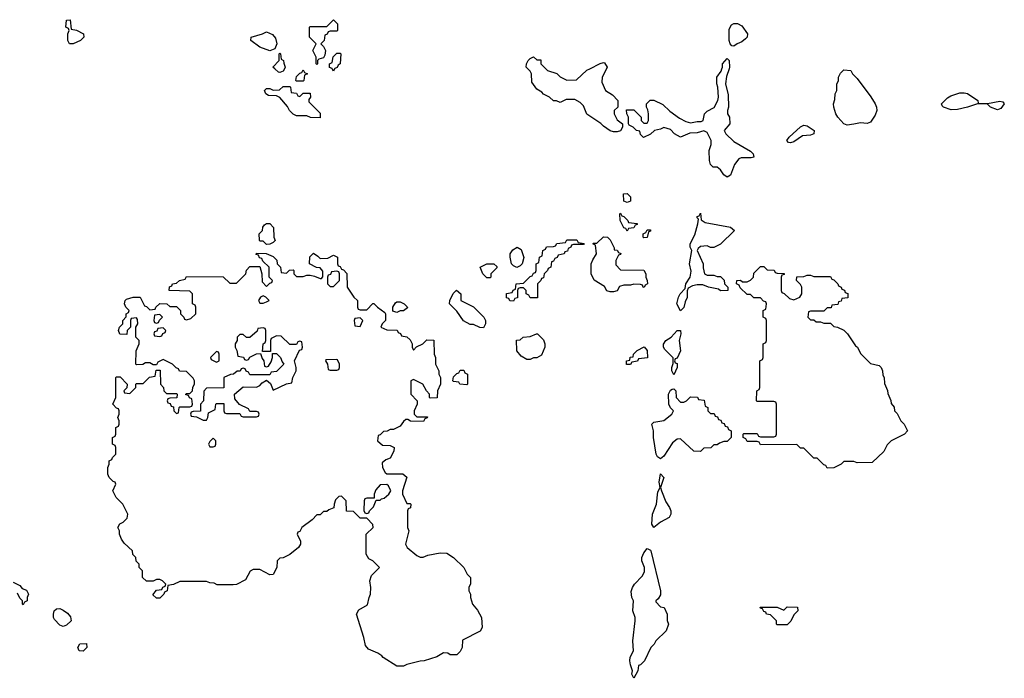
# Model space of a CAD drawing. Header units: inches. Extents: x 2701622 to 2964296, y 496201 to 720542.
# Tile 172 of 256: x 2761850 to 2767751, y 706346 to 710294. Entities that reach past the tile are written whole.
import ezdxf

# ---------------------------------------------------------------- set-up
doc = ezdxf.new("R2010")
doc.units = ezdxf.units.IN
doc.header["$MEASUREMENT"] = 0
doc.layers.add('C7760', color=7, linetype='Continuous')
doc.layers.add('C7761', color=7, linetype='Continuous')

msp = doc.modelspace()

# ---------------------------------------------------------------- linework, layer by layer
at = {"layer": 'C7760', "color": 4, "elevation": 16}
for points in [[(2763437, 710000), (2763430, 709986), (2763410, 709978), (2763400.4, 709980.4), (2763378.9, 710000)], [(2763737, 710000), (2763730, 709986), (2763723, 710000)], [(2765367, 710000), (2765342, 709950), (2765339.6, 709919.6), (2765362, 709870), (2765403.6, 709843.6), (2765434, 709810), (2765434, 709770), (2765414, 709750), (2765414, 709730), (2765430, 709694), (2765462, 709670), (2765462, 709650), (2765450, 709628.7), (2765430, 709622), (2765410, 709622), (2765390, 709628.7), (2765350, 709655.3), (2765332.7, 709672.7), (2765250, 709728), (2765230, 709778), (2765210, 709798), (2765176.4, 709816.4), (2765125.4, 709814.6), (2765090, 709798), (2765067.3, 709807.3), (2765048.4, 709808.4), (2765026, 709830), (2764990, 709848), (2764980.4, 709860.4), (2764950, 709878), (2764920.4, 709920.4), (2764918, 709970), (2764910, 709986), (2764896, 710000)], [(2765004, 710000), (2765014, 709990), (2765070, 709971.3), (2765090, 709952), (2765130, 709932), (2765187.3, 709932.7), (2765249.1, 709990.9), (2765267.3, 710000)], [(2766101.4, 710000), (2766086.4, 709953.6), (2766081, 709910), (2766096.9, 709843.1), (2766098, 709770), (2766091.3, 709750), (2766091.3, 709730), (2766104.7, 709710), (2766106, 709670), (2766072, 709630), (2766082, 709610), (2766130, 709564.7), (2766230, 709506), (2766246, 709490), (2766250.7, 709470), (2766234.8, 709465.2), (2766173.7, 709466.3), (2766160.5, 709459.5), (2766134.6, 709425.4), (2766110, 709362), (2766090, 709349.2), (2766070, 709364), (2766050, 709394), (2766030, 709409), (2766006, 709410), (2765990, 709426), (2765984, 709450), (2765982, 709510), (2765993.6, 709546.4), (2765995.3, 709570), (2765970, 709618), (2765950, 709628), (2765910, 709615.3), (2765866.4, 709613.6), (2765810, 709589), (2765775.3, 709610), (2765750, 709635.3), (2765710, 709648), (2765690, 709638), (2765654, 709630), (2765630, 709608), (2765588.4, 709588.4), (2765570, 709606), (2765566, 709626), (2765546, 709630), (2765526, 709650), (2765502, 709662), (2765498, 709670), (2765498, 709710), (2765488, 709730), (2765487.3, 709752.7), (2765530, 709754), (2765574, 709710), (2765574, 709690), (2765590, 709674), (2765610, 709674), (2765618, 709690), (2765618, 709730), (2765614.6, 709754.6), (2765606, 709770), (2765606, 709790), (2765628.4, 709811.6), (2765650, 709812), (2765705.4, 709785.4), (2765746.4, 709746.4), (2765804.5, 709704.5), (2765843.5, 709683.5), (2765870, 709676), (2765910, 709684.7), (2765935.3, 709684.7), (2765946, 709690), (2765954, 709730), (2765970, 709746), (2766013.2, 709766.8), (2766035.3, 709810), (2766039, 709830), (2766035.3, 709890), (2766029, 709910), (2766029, 709950), (2766054, 709986), (2766058.7, 710000)], [(2761810, 706922), (2761850, 706902), (2761864.7, 706884.7), (2761890, 706874), (2761902, 706850), (2761894, 706830), (2761894, 706810), (2761878, 706802), (2761870, 706786), (2761866, 706790), (2761866, 706810), (2761850, 706826), (2761836.4, 706856.4)]]:
    msp.add_lwpolyline(points, dxfattribs=at)
for points in [[(2763510, 709926), (2763506, 709930), (2763510, 709954), (2763530, 709974), (2763542, 709978), (2763550, 709994), (2763558, 709978), (2763574, 709970), (2763558, 709962), (2763554, 709930), (2763550, 709926)], [(2766930, 709672.7), (2766890, 709675.1), (2766850, 709667), (2766810, 709662.7), (2766789.4, 709669.4), (2766754, 709710), (2766742, 709730), (2766728.7, 709770), (2766728, 709790), (2766736.4, 709816.4), (2766738, 709850), (2766748, 709870), (2766748.4, 709908.4), (2766758, 709930), (2766758, 709950), (2766770, 709974), (2766790, 709994), (2766832, 709990), (2766842, 709970), (2766870, 709942), (2766950.6, 709830.6), (2766978, 709790), (2766986, 709770), (2766986.8, 709750), (2766978, 709722), (2766950, 709679)], [(2763530, 709834), (2763550, 709854), (2763590, 709854), (2763592, 709830), (2763583.6, 709816.4), (2763582, 709802), (2763650, 709734), (2763650, 709706), (2763592.7, 709707.3), (2763570, 709718), (2763510, 709718), (2763490, 709728), (2763468, 709750), (2763454.6, 709774.6), (2763408.4, 709828.4), (2763390, 709838), (2763340.4, 709840.4), (2763326, 709850), (2763318, 709870), (2763330, 709882), (2763350, 709882), (2763370, 709872), (2763407.3, 709872.7), (2763430, 709894), (2763470, 709894), (2763474, 709890), (2763478, 709858), (2763510, 709854), (2763518, 709838)], [(2767650, 709791), (2767724.7, 709804.7), (2767742, 709802), (2767751.3, 709790), (2767730, 709762), (2767710, 709754), (2767668, 709770), (2767650, 709788), (2767590, 709789), (2767530, 709769.4), (2767470, 709756), (2767433.6, 709753.6), (2767386, 709770), (2767378, 709778), (2767375.3, 709790), (2767410, 709824.7), (2767430, 709838), (2767484.7, 709855.3), (2767510, 709856), (2767530, 709851), (2767592, 709810), (2767594, 709794)], [(2766470, 709555.3), (2766458, 709558), (2766448.7, 709570), (2766462, 709590), (2766529.1, 709650.9), (2766550, 709662), (2766570, 709658), (2766612, 709630), (2766610, 709609.2), (2766590, 709601.2), (2766542.5, 709597.5), (2766490, 709561.2)], [(2765490, 709198), (2765470, 709206), (2765469.3, 709250.7), (2765490, 709251.3), (2765510, 709232), (2765510, 709206)], [(2765490, 709026), (2765482, 709042), (2765470, 709046), (2765448, 709090), (2765446, 709130), (2765450, 709134), (2765458, 709118), (2765470, 709114), (2765494, 709090), (2765498, 709078), (2765551.6, 709071.6), (2765550, 709066), (2765538, 709062), (2765530, 709046), (2765498, 709042)], [(2766010, 708928), (2765990, 708928.7), (2765970, 708938), (2765930, 708935.3), (2765916.9, 708923.1), (2765911.3, 708910), (2765946, 708830), (2765946, 708806), (2765954, 708770), (2765970, 708762), (2766010, 708762), (2766030, 708754), (2766050, 708754), (2766072.7, 708732.7), (2766074, 708710), (2766094, 708690), (2766094, 708670), (2766050, 708669.4), (2766038, 708678), (2765978, 708690), (2765944.1, 708704.1), (2765910, 708705.1), (2765881.6, 708698.4), (2765856, 708684), (2765850.5, 708669.5), (2765850, 708628), (2765838, 708602), (2765830, 708568), (2765810, 708548), (2765788.9, 708591.1), (2765798, 708630), (2765808, 708650), (2765838, 708682), (2765842, 708710), (2765869.3, 708750.7), (2765873.6, 708786.4), (2765863.7, 708830), (2765879, 708910), (2765869, 708930), (2765868.7, 708950), (2765896.5, 709003.5), (2765915.3, 709070), (2765918, 709098), (2765910, 709106), (2765910, 709114), (2765922, 709118), (2765930, 709134), (2765934.8, 709094.8), (2765958.8, 709078.8), (2766110.9, 709050.9), (2766134, 709030), (2766050, 708948)], [(2763330, 708946), (2763310, 708966), (2763290, 708966), (2763287.3, 708972.7), (2763286, 709010), (2763306, 709030), (2763308, 709050), (2763316.4, 709063.6), (2763330, 709072), (2763350, 709072), (2763371.3, 709048.7), (2763374, 708990), (2763382, 708970), (2763370, 708958), (2763350, 708948)], [(2765592, 708688), (2765586, 708690), (2765582, 708702), (2765570, 708706), (2765530, 708708), (2765510, 708702), (2765470, 708702), (2765445.4, 708694.6), (2765430, 708668.7), (2765410, 708662), (2765390, 708662), (2765369.4, 708669.4), (2765354.6, 708694.6), (2765293.6, 708733.6), (2765275.3, 708770), (2765275.3, 708830), (2765284.7, 708855.3), (2765308, 708890), (2765302, 708942), (2765286, 708950), (2765290, 708954), (2765310, 708954), (2765350, 708992), (2765374, 708990), (2765390, 708974), (2765414, 708926), (2765414, 708914), (2765431.6, 708911.6), (2765438, 708898), (2765452.7, 708892.7), (2765450, 708886), (2765438, 708882), (2765422, 708850), (2765423.6, 708823.6), (2765450, 708794), (2765590, 708792), (2765602, 708770), (2765602, 708750), (2765611.3, 708730), (2765612, 708710), (2765598, 708702)], [(2765590, 708986), (2765586, 708990), (2765586, 709010), (2765602, 709018), (2765610, 709034), (2765630, 709034), (2765630, 709026), (2765618, 709022), (2765610, 708988)], [(2764910, 708626), (2764902, 708642), (2764886, 708650), (2764886, 708670), (2764870, 708686), (2764850, 708686), (2764838, 708682), (2764834, 708670), (2764832.7, 708627.3), (2764818, 708622), (2764810, 708606), (2764788.4, 708608.4), (2764782, 708622), (2764767.3, 708627.3), (2764767.3, 708652.7), (2764802, 708658), (2764807.3, 708672.7), (2764822, 708678), (2764826, 708710), (2764870, 708714), (2764910, 708754), (2764922, 708758), (2764930, 708774), (2764942, 708778), (2764946, 708790), (2764946, 708830), (2764962, 708838), (2764966, 708870), (2764982, 708878), (2764986, 708910), (2765002, 708918), (2765007.3, 708932.7), (2765050, 708934), (2765062, 708938), (2765068.4, 708951.6), (2765122, 708958), (2765130, 708974), (2765190, 708974), (2765198, 708958), (2765232.7, 708952.7), (2765230, 708946), (2765170, 708946), (2765158, 708942), (2765154, 708930), (2765138, 708922), (2765132.7, 708907.3), (2765118, 708902), (2765114, 708890), (2765078, 708882), (2765072, 708868), (2765058, 708862), (2765050, 708846), (2765038, 708842), (2765034, 708810), (2765018, 708802), (2765014, 708790), (2764994, 708770), (2764990, 708746), (2764978, 708742), (2764974, 708730), (2764954, 708710), (2764952.7, 708627.3)], [(2764830, 708808), (2764810, 708818), (2764798, 708830), (2764788.7, 708870), (2764788.7, 708890), (2764805.6, 708914.4), (2764831, 708931), (2764856, 708916), (2764871.3, 708868.7), (2764862, 708830), (2764850, 708818)], [(2763650, 708862), (2763696.4, 708863.6), (2763730, 708882), (2763754, 708870), (2763754, 708830), (2763758, 708818), (2763770, 708814), (2763778, 708798), (2763790, 708794), (2763811.6, 708771.6), (2763812, 708690), (2763852, 708630), (2763874, 708610), (2763874, 708570), (2763878, 708558), (2763890, 708554), (2763930, 708554), (2763967.3, 708592.7), (2763972.7, 708592.7), (2763994, 708570), (2764038, 708538), (2764042, 708530), (2764042, 708490), (2764022, 708470), (2764014, 708450), (2764050, 708434), (2764112.7, 708432.7), (2764118, 708418), (2764132, 708412), (2764138, 708398), (2764170, 708392), (2764190, 708374), (2764202, 708350), (2764202, 708330), (2764210, 708314), (2764228, 708332), (2764266, 708350), (2764290, 708374), (2764332.7, 708372.7), (2764334, 708290), (2764342, 708270), (2764342, 708230), (2764362, 708190), (2764362, 708170), (2764372, 708150), (2764372, 708110), (2764354, 708070), (2764352.7, 708027.3), (2764310, 708026), (2764306, 708030), (2764306, 708050), (2764288.4, 708068.4), (2764266, 708110), (2764210, 708138), (2764194, 708130), (2764194, 708050), (2764232, 708010), (2764232, 707990), (2764214, 707950), (2764214, 707930), (2764230, 707914), (2764294, 707914), (2764292.7, 707907.3), (2764278, 707902), (2764270, 707886), (2764192.7, 707887.3), (2764176.4, 707896.4), (2764163.6, 707896.4), (2764150, 707886), (2764130, 707858), (2764090, 707838), (2764070, 707838), (2764051.6, 707828.4), (2764030, 707826), (2764010, 707806), (2763998, 707802), (2763994, 707770), (2764023.6, 707743.6), (2764070, 707742), (2764094, 707730), (2764091.6, 707708.4), (2764070, 707666), (2764043.6, 707656.4), (2764022, 707638), (2764024.7, 707610), (2764039.6, 707579.6), (2764050, 707572), (2764147.3, 707572.7), (2764171.1, 707551.1), (2764144.7, 707470), (2764144.7, 707450), (2764170, 707394), (2764190, 707394), (2764194, 707390), (2764191.6, 707368.4), (2764178, 707362), (2764174, 707350), (2764174, 707250), (2764182, 707230), (2764162, 707150), (2764172, 707130), (2764230, 707082), (2764250, 707072), (2764267.3, 707072.7), (2764296.4, 707083.6), (2764370, 707098), (2764410, 707096), (2764450.7, 707070.7), (2764511.3, 707010), (2764531.1, 706971.1), (2764552, 706950), (2764551.6, 706911.6), (2764542, 706890), (2764542, 706870), (2764551.1, 706851.1), (2764551.3, 706830), (2764564.7, 706790), (2764593.7, 706753.7), (2764618, 706710), (2764622, 706650), (2764610, 706628), (2764504.7, 706575.3), (2764502, 706530), (2764490, 706506), (2764470, 706486), (2764430, 706486), (2764416.4, 706496.4), (2764390, 706498), (2764350, 706475.3), (2764274, 706450), (2764250, 706448.7), (2764170, 706428), (2764150, 706418), (2764110, 706418), (2764028, 706470), (2764020.4, 706480.4), (2763996.4, 706496.4), (2763940.2, 706520.2), (2763922, 706542), (2763913.2, 706590), (2763868.7, 706730), (2763883.1, 706756.9), (2763934, 706786), (2763944, 706830), (2763953.2, 706850), (2763954, 706890), (2763948.7, 706931.3), (2763958, 706962), (2764006, 707010), (2763966, 707050), (2763943.1, 707063.1), (2763926, 707090), (2763926, 707210), (2763968, 707250), (2763967.3, 707267.3), (2763930, 707306), (2763890, 707306), (2763850, 707346), (2763808, 707348), (2763806, 707410), (2763778, 707438), (2763763.6, 707436.4), (2763743.6, 707416.4), (2763734, 707390), (2763732.7, 707367.3), (2763703.6, 707356.4), (2763690, 707346), (2763670, 707346), (2763650, 707326), (2763630, 707326), (2763603.6, 707296.4), (2763542, 707250), (2763530, 707226), (2763518, 707222), (2763514, 707210), (2763532.7, 707167.3), (2763534, 707150), (2763522, 707130), (2763470, 707088), (2763430, 707068), (2763410, 707066), (2763394, 707050), (2763392, 707010), (2763370, 706968), (2763350, 706966), (2763290, 706998), (2763250, 706998), (2763231.6, 706988.4), (2763203.6, 706936.4), (2763150, 706908), (2763130, 706906), (2763032.7, 706907.3), (2763016.4, 706916.4), (2762990, 706918), (2762970, 706926), (2762810, 706926), (2762771.6, 706908.4), (2762738, 706902), (2762734, 706870), (2762718, 706862), (2762714, 706850), (2762690, 706826), (2762670, 706826), (2762647.3, 706847.3), (2762670, 706874), (2762702, 706878), (2762708, 706892), (2762722, 706898), (2762726, 706910), (2762706, 706930), (2762690, 706938), (2762670, 706938), (2762650, 706928), (2762610, 706928), (2762586, 706950), (2762586, 706990), (2762566, 707010), (2762566, 707030), (2762548.4, 707048.4), (2762546, 707070), (2762528.4, 707088.4), (2762526, 707110), (2762476.4, 707156.4), (2762460.4, 707180.4), (2762448, 707210), (2762448, 707230), (2762438, 707250), (2762450, 707272), (2762470, 707282), (2762494.6, 707305.4), (2762498, 707330), (2762468, 707390), (2762428, 707430), (2762408.9, 707468.9), (2762426, 707510), (2762422, 707522), (2762410, 707526), (2762386, 707550), (2762378, 707570), (2762378, 707610), (2762386, 707630), (2762386, 707650), (2762402, 707658), (2762406, 707670), (2762426, 707690), (2762426, 707730), (2762422, 707742), (2762406, 707750), (2762406, 707790), (2762422, 707798), (2762426, 707810), (2762426, 707850), (2762442, 707858), (2762446, 707870), (2762446, 707890), (2762438, 707910), (2762446, 707930), (2762446, 707950), (2762442, 707962), (2762430, 707966), (2762408.7, 707990), (2762426, 708030), (2762426, 708150), (2762430, 708154), (2762452.7, 708152.7), (2762494, 708110), (2762492.7, 708087.3), (2762474, 708070), (2762478, 708058), (2762510, 708054), (2762546, 708090), (2762546, 708110), (2762550, 708114), (2762590, 708114), (2762628.4, 708151.6), (2762662, 708158), (2762667.3, 708192.7), (2762692.7, 708192.7), (2762694, 708110), (2762712, 708090), (2762714, 708070), (2762730, 708054), (2762790, 708054), (2762794, 708050), (2762792.7, 708027.3), (2762750, 708026), (2762738, 708022), (2762734, 708010), (2762738, 707998), (2762752.7, 707992.7), (2762758, 707978), (2762772.7, 707972.7), (2762774, 707950), (2762790, 707934), (2762802, 707938), (2762806, 707970), (2762810, 707974), (2762870, 707974), (2762882, 707978), (2762886, 707990), (2762882, 708022), (2762867.3, 708027.3), (2762862, 708042), (2762846, 708046), (2762846, 708050), (2762850, 708054), (2762870, 708054), (2762886, 708070), (2762888.4, 708091.6), (2762898, 708110), (2762898, 708130), (2762890, 708146), (2762850, 708186), (2762807.3, 708187.3), (2762802, 708202), (2762787.3, 708207.3), (2762766, 708230), (2762710, 708258), (2762678, 708242), (2762670, 708226), (2762650, 708226), (2762630, 708238), (2762603.6, 708236.4), (2762587.3, 708227.3), (2762550, 708226), (2762546, 708230), (2762548, 708310), (2762566, 708350), (2762566, 708370), (2762546, 708390), (2762546, 708450), (2762558, 708470), (2762556.4, 708496.4), (2762550, 708506), (2762518, 708502), (2762514, 708490), (2762514, 708450), (2762494, 708430), (2762492.7, 708407.3), (2762450, 708408), (2762442, 708430), (2762448.7, 708450), (2762468, 708470), (2762468.7, 708490), (2762487.3, 708512.7), (2762488.4, 708531.6), (2762502, 708538), (2762506, 708550), (2762486, 708570), (2762478, 708590), (2762482, 708610), (2762490, 708618), (2762530, 708631), (2762571.3, 708631.3), (2762598, 708578), (2762610, 708574), (2762630, 708554), (2762662, 708558), (2762666, 708570), (2762690, 708592), (2762731.6, 708591.6), (2762750, 708574), (2762790, 708574), (2762814, 708550), (2762814, 708530), (2762834, 708510), (2762838, 708498), (2762850, 708494), (2762876.4, 708503.6), (2762906, 708530), (2762906, 708570), (2762902, 708582), (2762886, 708590), (2762886, 708650), (2762870, 708666), (2762746, 708670), (2762747.3, 708692.7), (2762762, 708698), (2762766, 708710), (2762790, 708714), (2762808.4, 708731.6), (2762842, 708738), (2762850, 708754), (2763070, 708752), (2763110, 708714), (2763150, 708714), (2763206, 708770), (2763208.4, 708791.6), (2763230, 708814), (2763290, 708814), (2763302, 708770), (2763303.6, 708723.6), (2763330, 708694), (2763350, 708714), (2763362, 708718), (2763366, 708730), (2763346, 708750), (2763346, 708810), (2763307.3, 708847.3), (2763302, 708862), (2763287.3, 708867.3), (2763282, 708882), (2763267.3, 708887.3), (2763270, 708894), (2763327.3, 708892.7), (2763370, 708874), (2763391.6, 708851.6), (2763394, 708830), (2763414, 708810), (2763418, 708778), (2763450, 708774), (2763467.3, 708792.7), (2763490, 708794), (2763494, 708790), (2763494, 708770), (2763510, 708754), (2763550, 708754), (2763570, 708762), (2763590, 708762), (2763616.9, 708756.9), (2763650, 708742), (2763658, 708742), (2763667.3, 708752.7), (2763667.3, 708787.3), (2763650, 708806), (2763628.4, 708808.4), (2763586, 708830), (2763588.4, 708871.6), (2763610, 708894), (2763636.9, 708876.9)], [(2764650, 708746), (2764626, 708770), (2764608.9, 708811.1), (2764650, 708831.3), (2764691.1, 708831.1), (2764710, 708814), (2764710, 708806), (2764674, 708770), (2764674, 708750), (2764670, 708746)], [(2766490, 708614), (2766526, 708630), (2766538, 708650), (2766538, 708690), (2766530, 708706), (2766506, 708730), (2766507.3, 708752.7), (2766550, 708754), (2766570, 708762), (2766590, 708762), (2766610, 708754), (2766710, 708754), (2766718, 708738), (2766730, 708734), (2766754, 708710), (2766758, 708698), (2766774, 708690), (2766778, 708678), (2766792.7, 708672.7), (2766798, 708658), (2766812.7, 708652.7), (2766812.7, 708627.3), (2766778, 708622), (2766772.7, 708607.3), (2766758, 708602), (2766752.7, 708587.3), (2766718, 708582), (2766712.7, 708567.3), (2766690, 708566), (2766670, 708546), (2766590, 708546), (2766578, 708542), (2766574, 708510), (2766590, 708494), (2766610, 708494), (2766623.6, 708483.6), (2766650, 708482), (2766670, 708474), (2766710, 708474), (2766730, 708454), (2766751.6, 708451.6), (2766790, 708432), (2766811.1, 708411.1), (2766859.6, 708339.6), (2766872, 708330), (2766890, 708294), (2766950, 708234), (2767002, 708222), (2767014, 708210), (2767022, 708190), (2767023.6, 708163.6), (2767032, 708150), (2767032.7, 708112.7), (2767051.6, 708071.6), (2767052.7, 708052.7), (2767071.6, 708011.6), (2767072.7, 707992.7), (2767091.6, 707971.6), (2767094, 707950), (2767110, 707934), (2767132, 707890), (2767152, 707870), (2767172, 707830), (2767154, 707810), (2767074, 707770), (2767050, 707746), (2767030, 707706), (2766959.6, 707640.4), (2766870, 707638), (2766850, 707646), (2766790, 707646), (2766774, 707630), (2766730, 707608), (2766690, 707606), (2766682, 707622), (2766670, 707626), (2766630, 707666), (2766610, 707666), (2766550, 707726), (2766530, 707726), (2766507.3, 707747.3), (2766290, 707746), (2766282, 707762), (2766270, 707766), (2766210, 707766), (2766202, 707782), (2766186, 707790), (2766186, 707810), (2766190, 707814), (2766270, 707814), (2766278, 707798), (2766290, 707794), (2766370, 707794), (2766382, 707798), (2766386, 707810), (2766386, 707990), (2766382, 708002), (2766370, 708006), (2766270, 708006), (2766266, 708010), (2766268, 708070), (2766282, 708078), (2766286, 708090), (2766286, 708250), (2766302, 708258), (2766306, 708270), (2766306, 708350), (2766322, 708358), (2766326, 708370), (2766326, 708490), (2766322, 708502), (2766306, 708510), (2766306, 708550), (2766322, 708558), (2766326, 708590), (2766322, 708602), (2766307.3, 708607.3), (2766290, 708626), (2766250, 708626), (2766230, 708646), (2766210, 708646), (2766167.3, 708687.3), (2766162, 708702), (2766146, 708710), (2766148.4, 708731.6), (2766170, 708732), (2766182, 708722), (2766210, 708722), (2766230, 708732), (2766248, 708750), (2766250, 708774), (2766290, 708814), (2766310, 708814), (2766330, 708794), (2766371.6, 708791.6), (2766378, 708778), (2766390, 708774), (2766432, 708772), (2766432.7, 708767.3), (2766418, 708762), (2766414, 708750), (2766414, 708670), (2766418, 708658), (2766432.7, 708652.7), (2766463.6, 708623.6)], [(2763750, 708786), (2763718, 708782), (2763712.7, 708767.3), (2763698, 708762), (2763694, 708750), (2763694, 708710), (2763710, 708694), (2763730, 708694), (2763766, 708730), (2763766, 708770), (2763762, 708782)], [(2763310, 708638), (2763294, 708630), (2763282, 708610), (2763290, 708594), (2763310, 708594), (2763330, 708602), (2763346, 708610), (2763326, 708630)], [(2764630, 708446), (2764608.4, 708448.4), (2764570, 708466), (2764550, 708466), (2764510, 708488), (2764470, 708546), (2764426, 708590), (2764428, 708610), (2764448, 708652), (2764467.3, 708672.7), (2764494, 708650), (2764494, 708610), (2764570, 708572), (2764632, 708510), (2764642, 708490), (2764642, 708470)], [(2764110, 708538), (2764087.3, 708547.3), (2764086, 708570), (2764103.1, 708596.9), (2764110, 708602), (2764130, 708602), (2764154, 708590), (2764172, 708572), (2764174, 708566), (2764150, 708548), (2764130, 708548)], [(2762690, 708526), (2762658, 708522), (2762654, 708490), (2762658, 708478), (2762670, 708474), (2762682, 708478), (2762687.3, 708492.7), (2762706, 708510)], [(2763890, 708506), (2763858, 708502), (2763854, 708490), (2763858, 708458), (2763890, 708454), (2763906, 708490)], [(2762710, 708446), (2762678, 708442), (2762672.7, 708427.3), (2762658, 708422), (2762654, 708410), (2762658, 708398), (2762690, 708394), (2762702, 708398), (2762707.3, 708412.7), (2762722, 708418), (2762726, 708430)], [(2763310, 708446), (2763278, 708442), (2763272.7, 708427.3), (2763230, 708388), (2763208.4, 708388.4), (2763190, 708406), (2763170, 708406), (2763154, 708390), (2763154, 708370), (2763142, 708350), (2763142, 708330), (2763151.6, 708311.6), (2763158, 708278), (2763191.6, 708271.6), (2763198, 708258), (2763210, 708254), (2763222, 708258), (2763228.4, 708271.6), (2763270, 708292), (2763294, 708294), (2763303.6, 708263.6), (2763314, 708250), (2763318, 708218), (2763330, 708214), (2763342, 708218), (2763356.4, 708243.6), (2763366, 708270), (2763366, 708294), (2763390, 708294), (2763414, 708270), (2763423.6, 708243.6), (2763434, 708230), (2763390, 708186), (2763358, 708182), (2763350, 708166), (2763230, 708166), (2763222, 708182), (2763207.3, 708187.3), (2763202, 708202), (2763190, 708206), (2763178, 708202), (2763172, 708188), (2763152.7, 708187.3), (2763131.6, 708168.4), (2763112.7, 708167.3), (2763074, 708150), (2763072.7, 708087.3), (2762970, 708086), (2762952.7, 708067.3), (2762952, 708010), (2762934, 707990), (2762932.7, 707947.3), (2762890, 707946), (2762878, 707942), (2762874, 707930), (2762878, 707918), (2762910, 707914), (2762950, 707894), (2762970, 707894), (2762978, 707910), (2762982, 707938), (2763022, 707958), (2763026, 707990), (2763030, 707994), (2763072.7, 707992.7), (2763074, 707950), (2763078, 707938), (2763090, 707934), (2763170, 707934), (2763178, 707918), (2763190, 707914), (2763270, 707914), (2763282, 707918), (2763286, 707930), (2763282, 707942), (2763270, 707946), (2763230, 707946), (2763222, 707962), (2763167.3, 707987.3), (2763140.4, 708020.4), (2763138, 708050), (2763190, 708094), (2763270, 708092), (2763290, 708102), (2763303.1, 708116.9), (2763330, 708134), (2763352.7, 708112.7), (2763370, 708074), (2763448.4, 708111.6), (2763482, 708118), (2763488, 708150), (2763508, 708190), (2763508, 708210), (2763498, 708250), (2763527.3, 708312.7), (2763542, 708318), (2763546, 708330), (2763542, 708362), (2763530, 708366), (2763518, 708362), (2763510, 708346), (2763470, 708346), (2763416.4, 708396.4), (2763390, 708398), (2763358, 708382), (2763354, 708370), (2763354, 708306), (2763306, 708306), (2763308.4, 708351.6), (2763322, 708358), (2763326, 708370), (2763326, 708430), (2763322, 708442)], [(2764890, 708258), (2764856.4, 708276.4), (2764828.7, 708310), (2764827.3, 708372.7), (2764850, 708374), (2764868.4, 708391.6), (2764910, 708394), (2764948.4, 708411.6), (2764954, 708410), (2764990, 708374), (2764998, 708350), (2764998, 708330), (2764976.9, 708283.1), (2764950, 708268), (2764930, 708268), (2764910, 708258)], [(2765770, 708166), (2765758, 708190), (2765758, 708210), (2765767.3, 708232.7), (2765767.3, 708267.3), (2765716.4, 708316.4), (2765708, 708330), (2765708.4, 708348.4), (2765722, 708370), (2765755.3, 708390), (2765790, 708431.3), (2765810, 708431.3), (2765812, 708410), (2765801.6, 708370), (2765810.2, 708310), (2765790, 708266), (2765778, 708262), (2765774, 708250), (2765778, 708238), (2765790, 708234), (2765790.7, 708210)], [(2763030, 708306), (2762994, 708270), (2762998, 708258), (2763030, 708242), (2763046, 708250), (2763046, 708290), (2763042, 708302)], [(2765487.3, 708227.3), (2765486, 708250), (2765506, 708254), (2765508.9, 708271.1), (2765526, 708274), (2765528, 708290), (2765550, 708312), (2765592.7, 708332.7), (2765611.6, 708311.6), (2765612.7, 708267.3), (2765558, 708262), (2765552.7, 708247.3), (2765518, 708242), (2765510, 708228)], [(2763750, 708258), (2763684.7, 708255.3), (2763682, 708250), (2763694, 708230), (2763698, 708198), (2763710, 708194), (2763750, 708194), (2763762, 708198), (2763766, 708210), (2763766, 708230), (2763754.6, 708254.6)], [(2764530, 708106), (2764488.4, 708108.4), (2764482, 708122), (2764450, 708126), (2764446, 708130), (2764450, 708154), (2764470, 708174), (2764482, 708178), (2764490, 708194), (2764512.7, 708192.7), (2764518, 708178), (2764534, 708170), (2764534, 708110)], [(2765810, 708002), (2765830, 708002), (2765846, 708010), (2765870, 708034), (2765911.6, 708031.6), (2765918, 708018), (2765952.7, 708012.7), (2765958, 707978), (2765974, 707970), (2765974, 707950), (2765990, 707934), (2766012.7, 707932.7), (2766018, 707918), (2766032.7, 707912.7), (2766038, 707898), (2766052.7, 707892.7), (2766058, 707878), (2766072.7, 707872.7), (2766078, 707858), (2766092.7, 707852.7), (2766098, 707838), (2766114, 707830), (2766114, 707790), (2766090, 707766), (2766070, 707766), (2766043.6, 707756.4), (2766030, 707746), (2766010, 707746), (2765991.6, 707728.4), (2765950, 707726), (2765930, 707706), (2765890, 707708), (2765810, 707782), (2765790, 707779), (2765762.8, 707757.2), (2765710, 707677.2), (2765690, 707662), (2765673.6, 707673.6), (2765665.2, 707690), (2765649, 707790), (2765648.9, 707828.9), (2765638, 707870), (2765650, 707882), (2765710, 707890.8), (2765758, 707930), (2765768, 707950), (2765750, 707968), (2765741.2, 707990), (2765739, 708050), (2765750, 708074), (2765760.4, 708079.6), (2765770, 708082), (2765782, 708070), (2765784.7, 708030)], [(2763010, 707786), (2762990, 707766), (2762982, 707750), (2762990, 707734), (2763010, 707734), (2763022, 707738), (2763026, 707750), (2763026, 707770)], [(2765650, 707249.2), (2765639.3, 707270), (2765642.9, 707330), (2765667.3, 707390), (2765675.3, 707464.7), (2765688, 707490), (2765682, 707522), (2765690, 707571.3), (2765710.4, 707550), (2765691, 707490), (2765696, 707470), (2765723.5, 707403.5), (2765744.7, 707370), (2765752, 707350), (2765752, 707330), (2765742, 707310), (2765690, 707281.2)], [(2764050, 707508), (2764010, 707506), (2763983.6, 707476.4), (2763974, 707450), (2763974, 707426), (2763930, 707426), (2763918, 707422), (2763914, 707410), (2763912.7, 707352.7), (2763918, 707338), (2763930, 707334), (2763942, 707338), (2763946, 707350), (2763970, 707374), (2763986, 707414), (2764010, 707414), (2764018, 707422), (2764033.6, 707426.4), (2764062, 707450), (2764075.3, 707470), (2764060.4, 707500.4)], [(2765530, 706346), (2765518, 706370), (2765522, 706390), (2765510, 706426), (2765507.3, 706450), (2765508.2, 706471.8), (2765529.5, 706510.5), (2765524.7, 706570), (2765538.4, 706690), (2765538, 706710), (2765525.2, 706750), (2765529.2, 706810), (2765519, 706830), (2765514.6, 706865.4), (2765522, 706890), (2765535.3, 706910), (2765581, 706959), (2765595.3, 706984.7), (2765594.5, 707010), (2765578.7, 707050), (2765578.7, 707070), (2765590, 707099.1), (2765610, 707124), (2765630, 707114.8), (2765631.8, 707110), (2765691.3, 706870), (2765690, 706846), (2765676.9, 706823.1), (2765662, 706810), (2765663.6, 706803.6), (2765690, 706774), (2765712, 706770), (2765731.1, 706731.1), (2765731.6, 706691.6), (2765738, 706670), (2765724.7, 706630), (2765662, 706570), (2765652, 706550), (2765632, 706530), (2765594, 706450), (2765570, 706426), (2765558, 706422), (2765554, 706390)], [(2762110, 706657.2), (2762090, 706664), (2762058.6, 706698.6), (2762053.2, 706710), (2762052.7, 706730), (2762057.2, 706750), (2762070, 706762.8), (2762090, 706764), (2762110, 706754), (2762136.1, 706736.1), (2762155.5, 706715.5), (2762158.8, 706690), (2762130, 706664)], [(2766390, 706666), (2766386, 706670), (2766386, 706690), (2766350, 706726), (2766326, 706730), (2766322, 706742), (2766310, 706746), (2766302, 706762), (2766290, 706766), (2766287.3, 706772.7), (2766390, 706772), (2766430, 706754), (2766450, 706774), (2766512.7, 706772.7), (2766514, 706750), (2766490, 706726), (2766471.6, 706688.4), (2766450, 706666)], [(2762230, 706508), (2762206, 706510), (2762198, 706530), (2762210, 706552), (2762250, 706554), (2762252, 706530)]]:
    msp.add_lwpolyline(points, close=True, dxfattribs=at)
at = {"layer": 'C7761', "color": 4, "elevation": 16}
for points in [[(2762170, 710148.7), (2762149, 710149), (2762138, 710170), (2762138, 710210), (2762146, 710230), (2762142, 710242), (2762126, 710250), (2762130, 710292), (2762152.7, 710292.7), (2762158, 710238), (2762190, 710232), (2762232, 710210), (2762234, 710190), (2762214, 710170)], [(2763630, 710026), (2763626, 710030), (2763626, 710070), (2763606, 710110), (2763626, 710150), (2763586, 710190), (2763586, 710250), (2763590, 710254), (2763690, 710254), (2763730, 710294), (2763754, 710270), (2763754, 710230), (2763750, 710226), (2763710, 710226), (2763698, 710222), (2763692, 710208), (2763678, 710202), (2763674, 710170), (2763654, 710150), (2763670, 710134), (2763682, 710110), (2763679.6, 710080.4), (2763670, 710066), (2763642, 710058), (2763634, 710050), (2763634, 710030)], [(2766130, 710135.3), (2766118, 710138), (2766108, 710150), (2766102, 710170), (2766103.1, 710236.9), (2766116.4, 710263.6), (2766130, 710272), (2766152, 710272), (2766178, 710258), (2766211.3, 710210), (2766211, 710190), (2766200.7, 710179.3), (2766178.5, 710161.5), (2766150, 710148.7)], [(2763350, 710108), (2763289.2, 710129.2), (2763235.3, 710170), (2763238, 710190), (2763306, 710210), (2763330, 710222), (2763366, 710206), (2763382.8, 710182.8), (2763391.3, 710148.7), (2763379.8, 710120.2)]]:
    msp.add_lwpolyline(points, close=True, dxfattribs=at)
for points in [[(2763378.9, 710000), (2763368, 710010), (2763406, 710050), (2763406, 710090), (2763410, 710094), (2763414, 710090), (2763418, 710058), (2763432, 710050), (2763432.7, 710032.7), (2763442, 710010), (2763437, 710000)], [(2763723, 710000), (2763722, 710002), (2763707.3, 710007.3), (2763706, 710030), (2763722, 710038), (2763728, 710072), (2763750, 710094), (2763770, 710094), (2763774, 710090), (2763771.6, 710028.4), (2763758, 710022), (2763752.7, 710007.3), (2763738, 710002), (2763737, 710000)], [(2764896, 710000), (2764886, 710010), (2764888, 710030), (2764898, 710050), (2764910, 710062), (2764930, 710072), (2764950, 710054), (2764972.7, 710052.7), (2764974, 710030), (2765004, 710000)], [(2766058.7, 710000), (2766062, 710010), (2766062, 710030), (2766090, 710062), (2766102, 710050), (2766104.7, 710010), (2766101.4, 710000)], [(2765267.3, 710000), (2765330, 710031.3), (2765350, 710038), (2765355.3, 710035.3), (2765371.3, 710008.7), (2765367, 710000)]]:
    msp.add_lwpolyline(points, dxfattribs=at)

doc.saveas('drawing.dxf')
